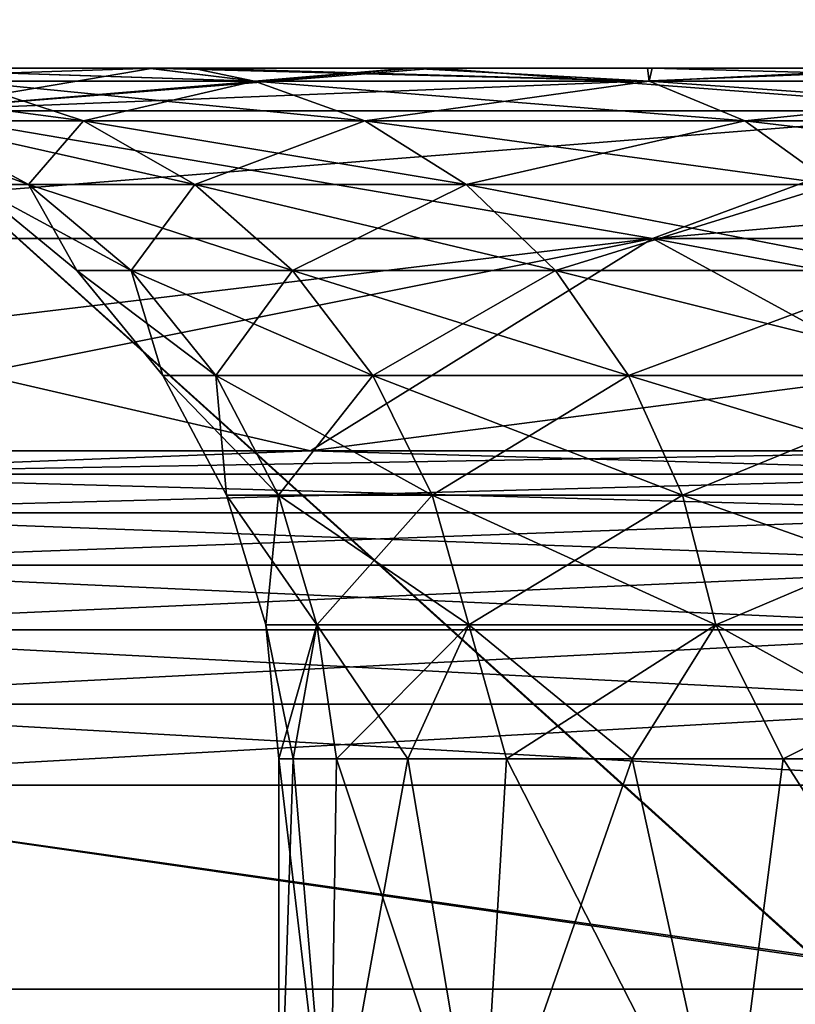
# Model space of a CAD drawing. Header units: millimetres. Extents: x -6.5 to 6.5, y -3 to 1.2.
# Tile 13 of 43: x -1.413 to -1.076, y -0.007 to 0.421. Entities that reach past the tile are written whole.
import ezdxf

# ---------------------------------------------------------------- set-up
doc = ezdxf.new("R2010")
doc.units = ezdxf.units.MM
doc.header["$LTSCALE"] = 65.185185
for name, color, linetype in [('1', 7, 'CONTINUOUS'), ('2', 7, 'CONTINUOUS'), ('3', 7, 'CONTINUOUS'), ('37', 7, 'CONTINUOUS'), ('38', 7, 'CONTINUOUS'), ('39', 7, 'CONTINUOUS'), ('4', 7, 'CONTINUOUS'), ('40', 7, 'CONTINUOUS'), ('41', 7, 'CONTINUOUS'), ('42', 7, 'CONTINUOUS'), ('43', 7, 'CONTINUOUS'), ('44', 7, 'CONTINUOUS'), ('45', 7, 'CONTINUOUS'), ('7', 7, 'CONTINUOUS')]:
    doc.layers.add(name, color=color, linetype=linetype)

msp = doc.modelspace()

# ---------------------------------------------------------------- linework, layer by layer
at = {"layer": '1', "linetype": 'Continuous'}
for points in [[(-0.97356, 0, -5.47043), (-1.58679, 0.08859, -5.30024), (-1.60629, 0, -5.31891), (-0.97356, 0, -5.47043)], [(-0.96074, 0.08859, -5.44862), (-1.58679, 0.08859, -5.30024), (-0.97356, 0, -5.47043), (-0.96074, 0.08859, -5.44862)]]:
    msp.add_3dface(points, dxfattribs=at)
at = {"layer": '2', "linetype": 'Continuous'}
for points in [[(-0.96704, 0, 5.47159), (-1.59999, 0, 5.32081), (-1.58679, 0.08859, 5.30024), (-0.96704, 0, 5.47159)], [(-0.96074, 0.08859, 5.44862), (-0.96704, 0, 5.47159), (-1.58679, 0.08859, 5.30024), (-0.96074, 0.08859, 5.44862)]]:
    msp.add_3dface(points, dxfattribs=at)
at = {"layer": '3', "linetype": 'Continuous'}
for points in [[(-2.16084, 0, 6.13028), (-1.59999, 0, 5.32081), (-1.29499, 0, 6.12165), (-2.16084, 0, 6.13028)], [(-2.16084, 0, 6.13028), (-1.29499, 0, 6.12165), (-1.74073, 0, 6.26251), (-2.16084, 0, 6.13028)], [(-1.2007, 0, -5.52999), (-1.60629, 0, -5.31891), (-1.93321, 0, -5.52999), (-1.2007, 0, -5.52999)], [(-1.2007, 0, -5.52999), (-1.93321, 0, -5.52999), (-1.74003, 0, -6.2627), (-1.2007, 0, -5.52999)], [(-1.74073, 0, 6.26251), (-1.29499, 0, 6.12165), (-1.05249, 0, 6.41422), (-1.74073, 0, 6.26251)], [(-1.05178, 0, -6.41434), (-1.2007, 0, -5.52999), (-1.74003, 0, -6.2627), (-1.05178, 0, -6.41434)], [(-0.97356, 0, -5.47043), (-1.60629, 0, -5.31891), (-1.2007, 0, -5.52999), (-0.97356, 0, -5.47043)], [(-1.59999, 0, 5.32081), (-0.96704, 0, 5.47159), (-1.29499, 0, 6.12165), (-1.59999, 0, 5.32081)], [(-1.29499, 0, 6.12165), (-0.96704, 0, 5.47159), (-0.43165, 0, 6.12165), (-1.29499, 0, 6.12165)], [(-1.29499, 0, 6.12165), (-0.43165, 0, 6.12165), (-1.05249, 0, 6.41422), (-1.29499, 0, 6.12165)], [(-0.46917, 0, -5.53639), (-0.97356, 0, -5.47043), (-1.2007, 0, -5.52999), (-0.46917, 0, -5.53639)], [(-0.46917, 0, -5.53639), (-1.2007, 0, -5.52999), (-1.05178, 0, -6.41434), (-0.46917, 0, -5.53639)]]:
    msp.add_3dface(points, dxfattribs=at)
at = {"layer": '37', "linetype": 'Continuous'}
for points in [[(-1.59899, 0.2337, 5.13133), (-1.28625, 0.2337, 5.21851), (-1.55189, 0.22361, 5.18367), (-1.59899, 0.2337, 5.13133)], [(-1.28625, 0.2337, 5.21851), (-0.96882, 0.2337, 5.28665), (-1.55189, 0.22361, 5.18367), (-1.28625, 0.2337, 5.21851)], [(-1.55189, 0.22361, 5.18367), (-0.96882, 0.2337, 5.28665), (-0.93961, 0.22361, 5.32879), (-1.55189, 0.22361, 5.18367)], [(-1.55189, 0.22361, 5.18367), (-0.93961, 0.22361, 5.32879), (-1.56158, 0.20686, 5.21605), (-1.55189, 0.22361, 5.18367)], [(-1.56158, 0.20686, 5.21605), (-0.93961, 0.22361, 5.32879), (-0.94548, 0.20686, 5.36207), (-1.56158, 0.20686, 5.21605)], [(-1.56158, 0.20686, 5.21605), (-0.94548, 0.20686, 5.36207), (-1.5702, 0.18407, 5.24484), (-1.56158, 0.20686, 5.21605)], [(-1.5702, 0.18407, 5.24484), (-0.94548, 0.20686, 5.36207), (-0.9507, 0.18407, 5.39166), (-1.5702, 0.18407, 5.24484)], [(-1.5702, 0.18407, 5.24484), (-0.9507, 0.18407, 5.39166), (-1.57744, 0.15604, 5.26901), (-1.5702, 0.18407, 5.24484)], [(-1.57744, 0.15604, 5.26901), (-0.9507, 0.18407, 5.39166), (-0.95508, 0.15604, 5.41652), (-1.57744, 0.15604, 5.26901)], [(-1.57744, 0.15604, 5.26901), (-0.95508, 0.15604, 5.41652), (-1.58304, 0.12377, 5.28772), (-1.57744, 0.15604, 5.26901)], [(-1.58304, 0.12377, 5.28772), (-0.95508, 0.15604, 5.41652), (-0.95847, 0.12377, 5.43574), (-1.58304, 0.12377, 5.28772)], [(-0.96074, 0.08859, 5.44862), (-1.58679, 0.08859, 5.30024), (-0.95847, 0.12377, 5.43574), (-0.96074, 0.08859, 5.44862)], [(-1.58679, 0.08859, 5.30024), (-1.58304, 0.12377, 5.28772), (-0.95847, 0.12377, 5.43574), (-1.58679, 0.08859, 5.30024)]]:
    msp.add_3dface(points, dxfattribs=at)
at = {"layer": '38', "linetype": 'Continuous'}
for points in [[(-1.46374, 0.38148, 3.85957), (-1.91829, 0.38148, 3.65499), (-1.35459, 0.4, 3.22721), (-1.46374, 0.38148, 3.85957)], [(-1.35459, 0.4, 3.22721), (-1.91829, 0.38148, 3.65499), (-1.47413, 0.4, 3.17435), (-1.35459, 0.4, 3.22721)], [(-0.98785, 0.38148, 4.00786), (-1.46374, 0.38148, 3.85957), (-1.00148, 0.4, 3.35354), (-0.98785, 0.38148, 4.00786)], [(-1.00148, 0.4, 3.35354), (-1.46374, 0.38148, 3.85957), (-1.24097, 0.4, 3.27261), (-1.00148, 0.4, 3.35354)], [(-1.24097, 0.4, 3.27261), (-1.46374, 0.38148, 3.85957), (-1.35459, 0.4, 3.22721), (-1.24097, 0.4, 3.27261)], [(-1.13772, 0.32591, 4.61591), (-1.68581, 0.32591, 4.44512), (-0.98785, 0.38148, 4.00786), (-1.13772, 0.32591, 4.61591)], [(-0.98785, 0.38148, 4.00786), (-1.68581, 0.32591, 4.44512), (-1.46374, 0.38148, 3.85957), (-0.98785, 0.38148, 4.00786)], [(-0.57304, 0.32591, 4.71939), (-1.13772, 0.32591, 4.61591), (-0.49755, 0.38148, 4.09771), (-0.57304, 0.32591, 4.71939)], [(-0.49755, 0.38148, 4.09771), (-1.13772, 0.32591, 4.61591), (-0.98785, 0.38148, 4.00786), (-0.49755, 0.38148, 4.09771)], [(-1.59899, 0.2337, 5.13133), (-1.90589, 0.2337, 5.02542), (-1.13772, 0.32591, 4.61591), (-1.59899, 0.2337, 5.13133)], [(-1.13772, 0.32591, 4.61591), (-1.90589, 0.2337, 5.02542), (-1.68581, 0.32591, 4.44512), (-1.13772, 0.32591, 4.61591)], [(-1.28625, 0.2337, 5.21851), (-1.59899, 0.2337, 5.13133), (-1.13772, 0.32591, 4.61591), (-1.28625, 0.2337, 5.21851)], [(-0.96882, 0.2337, 5.28665), (-1.28625, 0.2337, 5.21851), (-0.57304, 0.32591, 4.71939), (-0.96882, 0.2337, 5.28665)], [(-0.57304, 0.32591, 4.71939), (-1.28625, 0.2337, 5.21851), (-1.13772, 0.32591, 4.61591), (-0.57304, 0.32591, 4.71939)]]:
    msp.add_3dface(points, dxfattribs=at)
at = {"layer": '39', "linetype": 'Continuous'}
for points in [[(-1.35459, 0.4, -3.2272), (-1.46494, 0.4, -3.1786), (-1.46374, 0.38148, -3.85957), (-1.35459, 0.4, -3.2272)], [(-1.23164, 0.4, -3.27613), (-1.35459, 0.4, -3.2272), (-1.46374, 0.38148, -3.85957), (-1.23164, 0.4, -3.27613)], [(-0.98785, 0.38148, -4.00786), (-1.23164, 0.4, -3.27613), (-1.46374, 0.38148, -3.85957), (-0.98785, 0.38148, -4.00786)], [(-0.99207, 0.4, -3.35634), (-1.23164, 0.4, -3.27613), (-0.98785, 0.38148, -4.00786), (-0.99207, 0.4, -3.35634)], [(-1.68581, 0.32591, -4.44512), (-1.13772, 0.32591, -4.61591), (-1.46374, 0.38148, -3.85957), (-1.68581, 0.32591, -4.44512)], [(-1.13772, 0.32591, -4.61591), (-0.98785, 0.38148, -4.00786), (-1.46374, 0.38148, -3.85957), (-1.13772, 0.32591, -4.61591)], [(-1.13772, 0.32591, -4.61591), (-0.57304, 0.32591, -4.71939), (-0.98785, 0.38148, -4.00786), (-1.13772, 0.32591, -4.61591)], [(-1.59899, 0.2337, -5.13133), (-1.28625, 0.2337, -5.21851), (-1.68581, 0.32591, -4.44512), (-1.59899, 0.2337, -5.13133)], [(-1.68581, 0.32591, -4.44512), (-1.28625, 0.2337, -5.21851), (-1.13772, 0.32591, -4.61591), (-1.68581, 0.32591, -4.44512)], [(-1.28625, 0.2337, -5.21851), (-0.96882, 0.2337, -5.28665), (-1.13772, 0.32591, -4.61591), (-1.28625, 0.2337, -5.21851)], [(-0.96882, 0.2337, -5.28665), (-0.64785, 0.2337, -5.3355), (-1.13772, 0.32591, -4.61591), (-0.96882, 0.2337, -5.28665)], [(-1.13772, 0.32591, -4.61591), (-0.64785, 0.2337, -5.3355), (-0.57304, 0.32591, -4.71939), (-1.13772, 0.32591, -4.61591)]]:
    msp.add_3dface(points, dxfattribs=at)
at = {"layer": '4', "linetype": 'Continuous'}
for points in [[(-1.05178, 0, -6.41434), (-1.74003, 0, -6.2627), (-1.72472, 0.60714, -6.21189), (-1.05178, 0, -6.41434)], [(-1.04299, 0.60714, -6.36195), (-1.05178, 0, -6.41434), (-1.72472, 0.60714, -6.21189), (-1.04299, 0.60714, -6.36195)]]:
    msp.add_3dface(points, dxfattribs=at)
at = {"layer": '40', "linetype": 'Continuous'}
for points in [[(-1.28625, 0.2337, -5.21851), (-1.59899, 0.2337, -5.13133), (-1.55189, 0.22361, -5.18367), (-1.28625, 0.2337, -5.21851)], [(-0.93961, 0.22361, -5.32879), (-1.28625, 0.2337, -5.21851), (-1.55189, 0.22361, -5.18367), (-0.93961, 0.22361, -5.32879)], [(-0.96882, 0.2337, -5.28665), (-1.28625, 0.2337, -5.21851), (-0.93961, 0.22361, -5.32879), (-0.96882, 0.2337, -5.28665)], [(-1.55189, 0.22361, -5.18367), (-1.56158, 0.20686, -5.21605), (-0.94548, 0.20686, -5.36207), (-1.55189, 0.22361, -5.18367)], [(-0.93961, 0.22361, -5.32879), (-1.55189, 0.22361, -5.18367), (-0.94548, 0.20686, -5.36207), (-0.93961, 0.22361, -5.32879)], [(-1.5702, 0.18407, -5.24484), (-0.9507, 0.18407, -5.39166), (-1.56158, 0.20686, -5.21605), (-1.5702, 0.18407, -5.24484)], [(-1.56158, 0.20686, -5.21605), (-0.9507, 0.18407, -5.39166), (-0.94548, 0.20686, -5.36207), (-1.56158, 0.20686, -5.21605)], [(-1.57744, 0.15604, -5.26901), (-0.95508, 0.15604, -5.41652), (-1.5702, 0.18407, -5.24484), (-1.57744, 0.15604, -5.26901)], [(-1.5702, 0.18407, -5.24484), (-0.95508, 0.15604, -5.41652), (-0.9507, 0.18407, -5.39166), (-1.5702, 0.18407, -5.24484)], [(-1.58304, 0.12377, -5.28772), (-0.95847, 0.12377, -5.43574), (-1.57744, 0.15604, -5.26901), (-1.58304, 0.12377, -5.28772)], [(-1.57744, 0.15604, -5.26901), (-0.95847, 0.12377, -5.43574), (-0.95508, 0.15604, -5.41652), (-1.57744, 0.15604, -5.26901)], [(-1.58679, 0.08859, -5.30024), (-0.96074, 0.08859, -5.44862), (-1.58304, 0.12377, -5.28772), (-1.58679, 0.08859, -5.30024)], [(-1.58304, 0.12377, -5.28772), (-0.96074, 0.08859, -5.44862), (-0.95847, 0.12377, -5.43574), (-1.58304, 0.12377, -5.28772)]]:
    msp.add_3dface(points, dxfattribs=at)
at = {"layer": '41', "linetype": 'Continuous'}
for points in [[(-2.32522, 0.4, -2.61579), (-2.31199, 0.4, -2.62756), (-1.35388, 0.4, -2.43139), (-2.32522, 0.4, -2.61579)], [(-2.32522, 0.4, -2.61579), (-1.35388, 0.4, -2.43139), (-2.32485, 0.4, -1.74345), (-2.32522, 0.4, -2.61579)], [(-1.35388, 0.4, 2.43124), (-2.31969, 0.4, 2.62076), (-2.32485, 0.4, 1.74395), (-1.35388, 0.4, 2.43124)], [(-1.35693, 0.4, 0.84453), (-1.35388, 0.4, 1.63746), (-2.32485, 0.4, 0.8721), (-1.35693, 0.4, 0.84453)], [(-1.48411, 0.4, 0.59787), (-1.35693, 0.4, 0.84453), (-2.32485, 0.4, 0.00025), (-1.48411, 0.4, 0.59787)], [(-2.32485, 0.4, 0.00025), (-1.35693, 0.4, 0.84453), (-2.32485, 0.4, 0.8721), (-2.32485, 0.4, 0.00025)], [(-1.35388, 0.4, 1.63746), (-1.35388, 0.4, 2.43124), (-2.32485, 0.4, 1.74395), (-1.35388, 0.4, 1.63746)], [(-2.32485, 0.4, 0.8721), (-1.35388, 0.4, 1.63746), (-2.32485, 0.4, 1.74395), (-2.32485, 0.4, 0.8721)], [(-1.35672, 0.4, -0.84488), (-1.48481, 0.4, -0.59614), (-2.32485, 0.4, -0.8716), (-1.35672, 0.4, -0.84488)], [(-1.35388, 0.4, -1.63775), (-1.35672, 0.4, -0.84488), (-2.32485, 0.4, -0.8716), (-1.35388, 0.4, -1.63775)], [(-1.35388, 0.4, -2.43139), (-1.35388, 0.4, -1.63775), (-2.32485, 0.4, -1.74345), (-1.35388, 0.4, -2.43139)], [(-2.32485, 0.4, -1.74345), (-1.35388, 0.4, -1.63775), (-2.32485, 0.4, -0.8716), (-2.32485, 0.4, -1.74345)], [(-1.35459, 0.4, 3.22721), (-2.12413, 0.4, 2.78175), (-2.31969, 0.4, 2.62076), (-1.35459, 0.4, 3.22721)], [(-1.35459, 0.4, 3.22721), (-2.31969, 0.4, 2.62076), (-1.35388, 0.4, 2.43124), (-1.35459, 0.4, 3.22721)], [(-2.31199, 0.4, -2.62756), (-2.11595, 0.4, -2.78797), (-1.35388, 0.4, -2.43139), (-2.31199, 0.4, -2.62756)], [(-1.35459, 0.4, 3.22721), (-1.91645, 0.4, 2.9286), (-2.12413, 0.4, 2.78175), (-1.35459, 0.4, 3.22721)], [(-2.11595, 0.4, -2.78797), (-1.90781, 0.4, -2.93422), (-1.35388, 0.4, -2.43139), (-2.11595, 0.4, -2.78797)], [(-1.35459, 0.4, 3.22721), (-1.69997, 0.4, 3.05939), (-1.91645, 0.4, 2.9286), (-1.35459, 0.4, 3.22721)], [(-1.90781, 0.4, -2.93422), (-1.69099, 0.4, -3.06435), (-1.35388, 0.4, -2.43139), (-1.90781, 0.4, -2.93422)], [(-1.35459, 0.4, 3.22721), (-1.47413, 0.4, 3.17435), (-1.69997, 0.4, 3.05939), (-1.35459, 0.4, 3.22721)], [(-1.69099, 0.4, -3.06435), (-1.46494, 0.4, -3.1786), (-1.35388, 0.4, -2.43139), (-1.69099, 0.4, -3.06435)], [(-1.46494, 0.4, -3.1786), (-1.35459, 0.4, -3.2272), (-1.35388, 0.4, -2.43139), (-1.46494, 0.4, -3.1786)], [(-1.35693, 0.4, 0.84453), (-1.33637, 0.4, 0.87674), (-1.35388, 0.4, 1.63746), (-1.35693, 0.4, 0.84453)], [(-1.35672, 0.4, -0.84488), (-1.35388, 0.4, -1.63775), (-1.33773, 0.4, -0.8747), (-1.35672, 0.4, -0.84488)], [(-0.38322, 0.4, 3.47886), (-1.24097, 0.4, 3.27261), (-1.35459, 0.4, 3.22721), (-0.38322, 0.4, 3.47886)], [(-0.38322, 0.4, 3.47886), (-1.35459, 0.4, 3.22721), (-0.38291, 0.4, 2.51185), (-0.38322, 0.4, 3.47886)], [(-0.38291, 0.4, 2.51185), (-1.35459, 0.4, 3.22721), (-1.35388, 0.4, 2.43124), (-0.38291, 0.4, 2.51185)], [(-1.35459, 0.4, -3.2272), (-1.23164, 0.4, -3.27613), (-0.38291, 0.4, -2.51193), (-1.35459, 0.4, -3.2272)], [(-1.35388, 0.4, -2.43139), (-1.35459, 0.4, -3.2272), (-0.38291, 0.4, -2.51193), (-1.35388, 0.4, -2.43139)], [(-0.38525, 0.4, 1.55212), (-0.38291, 0.4, 2.51185), (-1.35388, 0.4, 1.63746), (-0.38525, 0.4, 1.55212)], [(-0.61559, 0.4, 1.47684), (-0.38525, 0.4, 1.55212), (-1.35388, 0.4, 1.63746), (-0.61559, 0.4, 1.47684)], [(-1.35388, 0.4, 1.63746), (-0.38291, 0.4, 2.51185), (-1.35388, 0.4, 2.43124), (-1.35388, 0.4, 1.63746)], [(-0.75693, 0.4, 1.40904), (-0.61559, 0.4, 1.47684), (-1.35388, 0.4, 1.63746), (-0.75693, 0.4, 1.40904)], [(-0.89362, 0.4, 1.32609), (-0.75693, 0.4, 1.40904), (-1.35388, 0.4, 1.63746), (-0.89362, 0.4, 1.32609)], [(-1.02186, 0.4, 1.23053), (-0.89362, 0.4, 1.32609), (-1.35388, 0.4, 1.63746), (-1.02186, 0.4, 1.23053)], [(-1.13783, 0.4, 1.12487), (-1.02186, 0.4, 1.23053), (-1.35388, 0.4, 1.63746), (-1.13783, 0.4, 1.12487)], [(-1.24217, 0.4, 1.00709), (-1.13783, 0.4, 1.12487), (-1.35388, 0.4, 1.63746), (-1.24217, 0.4, 1.00709)], [(-1.33637, 0.4, 0.87674), (-1.24217, 0.4, 1.00709), (-1.35388, 0.4, 1.63746), (-1.33637, 0.4, 0.87674)], [(-1.35388, 0.4, -1.63775), (-1.35388, 0.4, -2.43139), (-0.38519, 0.4, -1.55214), (-1.35388, 0.4, -1.63775)], [(-1.33773, 0.4, -0.8747), (-1.35388, 0.4, -1.63775), (-1.24388, 0.4, -1.00502), (-1.33773, 0.4, -0.8747)], [(-1.24388, 0.4, -1.00502), (-1.35388, 0.4, -1.63775), (-1.13981, 0.4, -1.12286), (-1.24388, 0.4, -1.00502)], [(-1.13981, 0.4, -1.12286), (-1.35388, 0.4, -1.63775), (-1.02401, 0.4, -1.22869), (-1.13981, 0.4, -1.12286)], [(-1.02401, 0.4, -1.22869), (-1.35388, 0.4, -1.63775), (-0.89587, 0.4, -1.32451), (-1.02401, 0.4, -1.22869)], [(-0.89587, 0.4, -1.32451), (-1.35388, 0.4, -1.63775), (-0.75925, 0.4, -1.40776), (-0.89587, 0.4, -1.32451)], [(-0.75925, 0.4, -1.40776), (-1.35388, 0.4, -1.63775), (-0.61797, 0.4, -1.47584), (-0.75925, 0.4, -1.40776)], [(-0.61797, 0.4, -1.47584), (-1.35388, 0.4, -1.63775), (-0.38519, 0.4, -1.55214), (-0.61797, 0.4, -1.47584)], [(-0.38519, 0.4, -1.55214), (-1.35388, 0.4, -2.43139), (-0.38291, 0.4, -2.51193), (-0.38519, 0.4, -1.55214)], [(-0.38322, 0.4, 3.47886), (-1.00148, 0.4, 3.35354), (-1.24097, 0.4, 3.27261), (-0.38322, 0.4, 3.47886)], [(-1.23164, 0.4, -3.27613), (-0.99207, 0.4, -3.35634), (-0.38291, 0.4, -2.51193), (-1.23164, 0.4, -3.27613)]]:
    msp.add_3dface(points, dxfattribs=at)
at = {"layer": '42', "linetype": 'Continuous'}
for points in [[(-1.48481, 0.4, -0.59614), (-1.35672, 0.4, -0.84488), (-1.31059, 0.39424, -0.81148), (-1.48481, 0.4, -0.59614)], [(-1.43738, 0.39424, -0.55684), (-1.48481, 0.4, -0.59614), (-1.31059, 0.39424, -0.81148), (-1.43738, 0.39424, -0.55684)], [(-1.35672, 0.4, -0.84488), (-1.33773, 0.4, -0.8747), (-1.31059, 0.39424, -0.81148), (-1.35672, 0.4, -0.84488)], [(-1.33773, 0.4, -0.8747), (-1.24388, 0.4, -1.00502), (-1.31059, 0.39424, -0.81148), (-1.33773, 0.4, -0.8747)], [(-1.31059, 0.39424, -0.81148), (-1.24388, 0.4, -1.00502), (-1.13916, 0.39424, -1.03848), (-1.31059, 0.39424, -0.81148)], [(-1.24388, 0.4, -1.00502), (-1.13981, 0.4, -1.12286), (-1.13916, 0.39424, -1.03848), (-1.24388, 0.4, -1.00502)], [(-1.13981, 0.4, -1.12286), (-1.02401, 0.4, -1.22869), (-1.13916, 0.39424, -1.03848), (-1.13981, 0.4, -1.12286)], [(-1.13916, 0.39424, -1.03848), (-1.02401, 0.4, -1.22869), (-0.92894, 0.39424, -1.23012), (-1.13916, 0.39424, -1.03848)], [(-1.45985, 0.37714, -0.27289), (-1.43738, 0.39424, -0.55684), (-1.38485, 0.37714, -0.53649), (-1.45985, 0.37714, -0.27289)], [(-1.43738, 0.39424, -0.55684), (-1.31059, 0.39424, -0.81148), (-1.38485, 0.37714, -0.53649), (-1.43738, 0.39424, -0.55684)], [(-1.38485, 0.37714, -0.53649), (-1.31059, 0.39424, -0.81148), (-1.26269, 0.37714, -0.78183), (-1.38485, 0.37714, -0.53649)], [(-1.31059, 0.39424, -0.81148), (-1.13916, 0.39424, -1.03848), (-1.26269, 0.37714, -0.78183), (-1.31059, 0.39424, -0.81148)], [(-1.26269, 0.37714, -0.78183), (-1.13916, 0.39424, -1.03848), (-1.09753, 0.37714, -1.00053), (-1.26269, 0.37714, -0.78183)], [(-1.13916, 0.39424, -1.03848), (-0.92894, 0.39424, -1.23012), (-1.09753, 0.37714, -1.00053), (-1.13916, 0.39424, -1.03848)], [(-1.09753, 0.37714, -1.00053), (-0.92894, 0.39424, -1.23012), (-0.895, 0.37714, -1.18517), (-1.09753, 0.37714, -1.00053)], [(-1.45985, 0.37714, -0.27289), (-1.38485, 0.37714, -0.53649), (-1.40883, 0.34938, -0.26336), (-1.45985, 0.37714, -0.27289)], [(-1.43323, 0.34938, 0), (-1.45985, 0.37714, -0.27289), (-1.40883, 0.34938, -0.26336), (-1.43323, 0.34938, 0)], [(-1.40883, 0.34938, -0.26336), (-1.38485, 0.37714, -0.53649), (-1.33645, 0.34938, -0.51774), (-1.40883, 0.34938, -0.26336)], [(-1.38485, 0.37714, -0.53649), (-1.26269, 0.37714, -0.78183), (-1.33645, 0.34938, -0.51774), (-1.38485, 0.37714, -0.53649)], [(-1.33645, 0.34938, -0.51774), (-1.26269, 0.37714, -0.78183), (-1.21856, 0.34938, -0.7545), (-1.33645, 0.34938, -0.51774)], [(-1.26269, 0.37714, -0.78183), (-1.09753, 0.37714, -1.00053), (-1.21856, 0.34938, -0.7545), (-1.26269, 0.37714, -0.78183)], [(-1.21856, 0.34938, -0.7545), (-1.09753, 0.37714, -1.00053), (-1.05917, 0.34938, -0.96556), (-1.21856, 0.34938, -0.7545)], [(-1.09753, 0.37714, -1.00053), (-0.895, 0.37714, -1.18517), (-1.05917, 0.34938, -0.96556), (-1.09753, 0.37714, -1.00053)], [(-1.43323, 0.34938, 0), (-1.40883, 0.34938, -0.26336), (-1.38774, 0.31201, 0), (-1.43323, 0.34938, 0)], [(-1.40883, 0.34938, -0.26336), (-1.33645, 0.34938, -0.51774), (-1.36411, 0.31201, -0.255), (-1.40883, 0.34938, -0.26336)], [(-1.38774, 0.31201, 0), (-1.40883, 0.34938, -0.26336), (-1.36411, 0.31201, -0.255), (-1.38774, 0.31201, 0)], [(-1.36411, 0.31201, -0.255), (-1.33645, 0.34938, -0.51774), (-1.29403, 0.31201, -0.50131), (-1.36411, 0.31201, -0.255)], [(-1.33645, 0.34938, -0.51774), (-1.21856, 0.34938, -0.7545), (-1.29403, 0.31201, -0.50131), (-1.33645, 0.34938, -0.51774)], [(-1.29403, 0.31201, -0.50131), (-1.21856, 0.34938, -0.7545), (-1.17988, 0.31201, -0.73055), (-1.29403, 0.31201, -0.50131)], [(-1.21856, 0.34938, -0.7545), (-1.05917, 0.34938, -0.96556), (-1.17988, 0.31201, -0.73055), (-1.21856, 0.34938, -0.7545)], [(-1.17988, 0.31201, -0.73055), (-1.05917, 0.34938, -0.96556), (-1.02555, 0.31201, -0.93492), (-1.17988, 0.31201, -0.73055)], [(-1.38774, 0.31201, 0), (-1.36411, 0.31201, -0.255), (-1.35043, 0.26648, 0), (-1.38774, 0.31201, 0)], [(-1.36411, 0.31201, -0.255), (-1.29403, 0.31201, -0.50131), (-1.32743, 0.26648, -0.24814), (-1.36411, 0.31201, -0.255)], [(-1.35043, 0.26648, 0), (-1.36411, 0.31201, -0.255), (-1.32743, 0.26648, -0.24814), (-1.35043, 0.26648, 0)], [(-1.32743, 0.26648, -0.24814), (-1.29403, 0.31201, -0.50131), (-1.25924, 0.26648, -0.48783), (-1.32743, 0.26648, -0.24814)], [(-1.29403, 0.31201, -0.50131), (-1.17988, 0.31201, -0.73055), (-1.25924, 0.26648, -0.48783), (-1.29403, 0.31201, -0.50131)], [(-1.25924, 0.26648, -0.48783), (-1.17988, 0.31201, -0.73055), (-1.14816, 0.26648, -0.71091), (-1.25924, 0.26648, -0.48783)], [(-1.17988, 0.31201, -0.73055), (-1.02555, 0.31201, -0.93492), (-1.14816, 0.26648, -0.71091), (-1.17988, 0.31201, -0.73055)], [(-1.14816, 0.26648, -0.71091), (-1.02555, 0.31201, -0.93492), (-0.99798, 0.26648, -0.90978), (-1.14816, 0.26648, -0.71091)], [(-1.35043, 0.26648, 0), (-1.32743, 0.26648, -0.24814), (-1.32272, 0.21453, 0), (-1.35043, 0.26648, 0)], [(-1.32743, 0.26648, -0.24814), (-1.25924, 0.26648, -0.48783), (-1.3002, 0.21453, -0.24305), (-1.32743, 0.26648, -0.24814)], [(-1.32272, 0.21453, 0), (-1.32743, 0.26648, -0.24814), (-1.3002, 0.21453, -0.24305), (-1.32272, 0.21453, 0)], [(-1.3002, 0.21453, -0.24305), (-1.25924, 0.26648, -0.48783), (-1.2334, 0.21453, -0.47782), (-1.3002, 0.21453, -0.24305)], [(-1.25924, 0.26648, -0.48783), (-1.14816, 0.26648, -0.71091), (-1.2334, 0.21453, -0.47782), (-1.25924, 0.26648, -0.48783)], [(-1.2334, 0.21453, -0.47782), (-1.14816, 0.26648, -0.71091), (-1.1246, 0.21453, -0.69632), (-1.2334, 0.21453, -0.47782)], [(-1.14816, 0.26648, -0.71091), (-0.99798, 0.26648, -0.90978), (-1.1246, 0.21453, -0.69632), (-1.14816, 0.26648, -0.71091)], [(-1.1246, 0.21453, -0.69632), (-0.99798, 0.26648, -0.90978), (-0.9775, 0.21453, -0.89111), (-1.1246, 0.21453, -0.69632)], [(-1.32272, 0.21453, 0), (-1.3002, 0.21453, -0.24305), (-1.3057, 0.15818, 0), (-1.32272, 0.21453, 0)], [(-1.3057, 0.15818, 0), (-1.3002, 0.21453, -0.24305), (-1.28346, 0.15818, -0.23992), (-1.3057, 0.15818, 0)], [(-1.3002, 0.21453, -0.24305), (-1.2334, 0.21453, -0.47782), (-1.28346, 0.15818, -0.23992), (-1.3002, 0.21453, -0.24305)], [(-1.28346, 0.15818, -0.23992), (-1.2334, 0.21453, -0.47782), (-1.21752, 0.15818, -0.47167), (-1.28346, 0.15818, -0.23992)], [(-1.2334, 0.21453, -0.47782), (-1.1246, 0.21453, -0.69632), (-1.21752, 0.15818, -0.47167), (-1.2334, 0.21453, -0.47782)], [(-1.21752, 0.15818, -0.47167), (-1.1246, 0.21453, -0.69632), (-1.11012, 0.15818, -0.68736), (-1.21752, 0.15818, -0.47167)], [(-1.1246, 0.21453, -0.69632), (-0.9775, 0.21453, -0.89111), (-1.11012, 0.15818, -0.68736), (-1.1246, 0.21453, -0.69632)], [(-1.11012, 0.15818, -0.68736), (-0.9775, 0.21453, -0.89111), (-0.96492, 0.15818, -0.87964), (-1.11012, 0.15818, -0.68736)], [(-1.3057, 0.15818, 0), (-1.28346, 0.15818, -0.23992), (-1.3, 0.1), (-1.3057, 0.15818, 0)], [(-1.3, 0.1), (-1.28346, 0.15818, -0.23992), (-1.29374, 0.1, -0.12742), (-1.3, 0.1)], [(-1.29374, 0.1, -0.12742), (-1.28346, 0.15818, -0.23992), (-1.27502, 0.1, -0.25362), (-1.29374, 0.1, -0.12742)], [(-1.28346, 0.15818, -0.23992), (-1.21752, 0.15818, -0.47167), (-1.27502, 0.1, -0.25362), (-1.28346, 0.15818, -0.23992)], [(-1.27502, 0.1, -0.25362), (-1.21752, 0.15818, -0.47167), (-1.24402, 0.1, -0.37737), (-1.27502, 0.1, -0.25362)], [(-1.24402, 0.1, -0.37737), (-1.21752, 0.15818, -0.47167), (-1.20104, 0.1, -0.49749), (-1.24402, 0.1, -0.37737)], [(-1.21752, 0.15818, -0.47167), (-1.11012, 0.15818, -0.68736), (-1.20104, 0.1, -0.49749), (-1.21752, 0.15818, -0.47167)], [(-1.20104, 0.1, -0.49749), (-1.11012, 0.15818, -0.68736), (-1.1465, 0.1, -0.61282), (-1.20104, 0.1, -0.49749)], [(-1.1465, 0.1, -0.61282), (-1.11012, 0.15818, -0.68736), (-1.08091, 0.1, -0.72224), (-1.1465, 0.1, -0.61282)], [(-1.11012, 0.15818, -0.68736), (-0.96492, 0.15818, -0.87964), (-1.08091, 0.1, -0.72224), (-1.11012, 0.15818, -0.68736)], [(-1.08091, 0.1, -0.72224), (-0.96492, 0.15818, -0.87964), (-1.00491, 0.1, -0.82471), (-1.08091, 0.1, -0.72224)]]:
    msp.add_3dface(points, dxfattribs=at)
at = {"layer": '43', "linetype": 'Continuous'}
for points in [[(-1.35693, 0.4, 0.84453), (-1.48411, 0.4, 0.59787), (-1.31059, 0.39424, 0.81148), (-1.35693, 0.4, 0.84453)], [(-1.31059, 0.39424, 0.81148), (-1.48411, 0.4, 0.59787), (-1.43738, 0.39424, 0.55684), (-1.31059, 0.39424, 0.81148)], [(-1.33637, 0.4, 0.87674), (-1.35693, 0.4, 0.84453), (-1.13916, 0.39424, 1.03848), (-1.33637, 0.4, 0.87674)], [(-1.13916, 0.39424, 1.03848), (-1.35693, 0.4, 0.84453), (-1.31059, 0.39424, 0.81148), (-1.13916, 0.39424, 1.03848)], [(-1.24217, 0.4, 1.00709), (-1.33637, 0.4, 0.87674), (-1.13916, 0.39424, 1.03848), (-1.24217, 0.4, 1.00709)], [(-1.13783, 0.4, 1.12487), (-1.24217, 0.4, 1.00709), (-1.13916, 0.39424, 1.03848), (-1.13783, 0.4, 1.12487)], [(-0.92894, 0.39424, 1.23012), (-1.13783, 0.4, 1.12487), (-1.13916, 0.39424, 1.03848), (-0.92894, 0.39424, 1.23012)], [(-1.02186, 0.4, 1.23053), (-1.13783, 0.4, 1.12487), (-0.92894, 0.39424, 1.23012), (-1.02186, 0.4, 1.23053)], [(-1.43738, 0.39424, 0.55684), (-1.51523, 0.39424, 0.28324), (-1.38485, 0.37714, 0.53649), (-1.43738, 0.39424, 0.55684)], [(-1.51523, 0.39424, 0.28324), (-1.45985, 0.37714, 0.27289), (-1.38485, 0.37714, 0.53649), (-1.51523, 0.39424, 0.28324)], [(-1.31059, 0.39424, 0.81148), (-1.43738, 0.39424, 0.55684), (-1.26269, 0.37714, 0.78183), (-1.31059, 0.39424, 0.81148)], [(-1.43738, 0.39424, 0.55684), (-1.38485, 0.37714, 0.53649), (-1.26269, 0.37714, 0.78183), (-1.43738, 0.39424, 0.55684)], [(-1.13916, 0.39424, 1.03848), (-1.31059, 0.39424, 0.81148), (-1.09753, 0.37714, 1.00053), (-1.13916, 0.39424, 1.03848)], [(-1.31059, 0.39424, 0.81148), (-1.26269, 0.37714, 0.78183), (-1.09753, 0.37714, 1.00053), (-1.31059, 0.39424, 0.81148)], [(-0.92894, 0.39424, 1.23012), (-1.13916, 0.39424, 1.03848), (-0.895, 0.37714, 1.18517), (-0.92894, 0.39424, 1.23012)], [(-1.13916, 0.39424, 1.03848), (-1.09753, 0.37714, 1.00053), (-0.895, 0.37714, 1.18517), (-1.13916, 0.39424, 1.03848)], [(-1.48514, 0.37714, 0), (-1.43323, 0.34938, 0), (-1.40883, 0.34938, 0.26336), (-1.48514, 0.37714, 0)], [(-1.48514, 0.37714, 0), (-1.40883, 0.34938, 0.26336), (-1.45985, 0.37714, 0.27289), (-1.48514, 0.37714, 0)], [(-1.40883, 0.34938, 0.26336), (-1.33645, 0.34938, 0.51774), (-1.45985, 0.37714, 0.27289), (-1.40883, 0.34938, 0.26336)], [(-1.45985, 0.37714, 0.27289), (-1.33645, 0.34938, 0.51774), (-1.38485, 0.37714, 0.53649), (-1.45985, 0.37714, 0.27289)], [(-1.33645, 0.34938, 0.51774), (-1.21856, 0.34938, 0.7545), (-1.38485, 0.37714, 0.53649), (-1.33645, 0.34938, 0.51774)], [(-1.38485, 0.37714, 0.53649), (-1.21856, 0.34938, 0.7545), (-1.26269, 0.37714, 0.78183), (-1.38485, 0.37714, 0.53649)], [(-1.21856, 0.34938, 0.7545), (-1.05917, 0.34938, 0.96556), (-1.26269, 0.37714, 0.78183), (-1.21856, 0.34938, 0.7545)], [(-1.26269, 0.37714, 0.78183), (-1.05917, 0.34938, 0.96556), (-1.09753, 0.37714, 1.00053), (-1.26269, 0.37714, 0.78183)], [(-1.05917, 0.34938, 0.96556), (-0.86371, 0.34938, 1.14374), (-1.09753, 0.37714, 1.00053), (-1.05917, 0.34938, 0.96556)], [(-1.09753, 0.37714, 1.00053), (-0.86371, 0.34938, 1.14374), (-0.895, 0.37714, 1.18517), (-1.09753, 0.37714, 1.00053)], [(-1.43323, 0.34938, 0), (-1.38774, 0.31201, 0), (-1.36411, 0.31201, 0.255), (-1.43323, 0.34938, 0)], [(-1.43323, 0.34938, 0), (-1.36411, 0.31201, 0.255), (-1.40883, 0.34938, 0.26336), (-1.43323, 0.34938, 0)], [(-1.36411, 0.31201, 0.255), (-1.29403, 0.31201, 0.50131), (-1.40883, 0.34938, 0.26336), (-1.36411, 0.31201, 0.255)], [(-1.40883, 0.34938, 0.26336), (-1.29403, 0.31201, 0.50131), (-1.33645, 0.34938, 0.51774), (-1.40883, 0.34938, 0.26336)], [(-1.29403, 0.31201, 0.50131), (-1.17988, 0.31201, 0.73055), (-1.33645, 0.34938, 0.51774), (-1.29403, 0.31201, 0.50131)], [(-1.33645, 0.34938, 0.51774), (-1.17988, 0.31201, 0.73055), (-1.21856, 0.34938, 0.7545), (-1.33645, 0.34938, 0.51774)], [(-1.17988, 0.31201, 0.73055), (-1.02555, 0.31201, 0.93492), (-1.21856, 0.34938, 0.7545), (-1.17988, 0.31201, 0.73055)], [(-1.21856, 0.34938, 0.7545), (-1.02555, 0.31201, 0.93492), (-1.05917, 0.34938, 0.96556), (-1.21856, 0.34938, 0.7545)], [(-1.38774, 0.31201, 0), (-1.35043, 0.26648, 0), (-1.32743, 0.26648, 0.24814), (-1.38774, 0.31201, 0)], [(-1.38774, 0.31201, 0), (-1.32743, 0.26648, 0.24814), (-1.36411, 0.31201, 0.255), (-1.38774, 0.31201, 0)], [(-1.32743, 0.26648, 0.24814), (-1.25924, 0.26648, 0.48783), (-1.36411, 0.31201, 0.255), (-1.32743, 0.26648, 0.24814)], [(-1.36411, 0.31201, 0.255), (-1.25924, 0.26648, 0.48783), (-1.29403, 0.31201, 0.50131), (-1.36411, 0.31201, 0.255)], [(-1.25924, 0.26648, 0.48783), (-1.14816, 0.26648, 0.71091), (-1.29403, 0.31201, 0.50131), (-1.25924, 0.26648, 0.48783)], [(-1.29403, 0.31201, 0.50131), (-1.14816, 0.26648, 0.71091), (-1.17988, 0.31201, 0.73055), (-1.29403, 0.31201, 0.50131)], [(-1.14816, 0.26648, 0.71091), (-0.99798, 0.26648, 0.90978), (-1.17988, 0.31201, 0.73055), (-1.14816, 0.26648, 0.71091)], [(-1.17988, 0.31201, 0.73055), (-0.99798, 0.26648, 0.90978), (-1.02555, 0.31201, 0.93492), (-1.17988, 0.31201, 0.73055)], [(-1.35043, 0.26648, 0), (-1.32272, 0.21453, 0), (-1.3002, 0.21453, 0.24305), (-1.35043, 0.26648, 0)], [(-1.35043, 0.26648, 0), (-1.3002, 0.21453, 0.24305), (-1.32743, 0.26648, 0.24814), (-1.35043, 0.26648, 0)], [(-1.3002, 0.21453, 0.24305), (-1.2334, 0.21453, 0.47782), (-1.32743, 0.26648, 0.24814), (-1.3002, 0.21453, 0.24305)], [(-1.32743, 0.26648, 0.24814), (-1.2334, 0.21453, 0.47782), (-1.25924, 0.26648, 0.48783), (-1.32743, 0.26648, 0.24814)], [(-1.2334, 0.21453, 0.47782), (-1.1246, 0.21453, 0.69632), (-1.25924, 0.26648, 0.48783), (-1.2334, 0.21453, 0.47782)], [(-1.25924, 0.26648, 0.48783), (-1.1246, 0.21453, 0.69632), (-1.14816, 0.26648, 0.71091), (-1.25924, 0.26648, 0.48783)], [(-1.1246, 0.21453, 0.69632), (-0.9775, 0.21453, 0.89111), (-1.14816, 0.26648, 0.71091), (-1.1246, 0.21453, 0.69632)], [(-1.14816, 0.26648, 0.71091), (-0.9775, 0.21453, 0.89111), (-0.99798, 0.26648, 0.90978), (-1.14816, 0.26648, 0.71091)], [(-1.32272, 0.21453, 0), (-1.3057, 0.15818, 0), (-1.28346, 0.15818, 0.23992), (-1.32272, 0.21453, 0)], [(-1.32272, 0.21453, 0), (-1.28346, 0.15818, 0.23992), (-1.3002, 0.21453, 0.24305), (-1.32272, 0.21453, 0)], [(-1.28346, 0.15818, 0.23992), (-1.21752, 0.15818, 0.47167), (-1.3002, 0.21453, 0.24305), (-1.28346, 0.15818, 0.23992)], [(-1.3002, 0.21453, 0.24305), (-1.21752, 0.15818, 0.47167), (-1.2334, 0.21453, 0.47782), (-1.3002, 0.21453, 0.24305)], [(-1.21752, 0.15818, 0.47167), (-1.11012, 0.15818, 0.68736), (-1.2334, 0.21453, 0.47782), (-1.21752, 0.15818, 0.47167)], [(-1.2334, 0.21453, 0.47782), (-1.11012, 0.15818, 0.68736), (-1.1246, 0.21453, 0.69632), (-1.2334, 0.21453, 0.47782)], [(-1.11012, 0.15818, 0.68736), (-0.96492, 0.15818, 0.87964), (-1.1246, 0.21453, 0.69632), (-1.11012, 0.15818, 0.68736)], [(-1.1246, 0.21453, 0.69632), (-0.96492, 0.15818, 0.87964), (-0.9775, 0.21453, 0.89111), (-1.1246, 0.21453, 0.69632)], [(-1.3057, 0.15818, 0), (-1.3, 0.1), (-1.29374, 0.1, 0.12742), (-1.3057, 0.15818, 0)], [(-1.3057, 0.15818, 0), (-1.29374, 0.1, 0.12742), (-1.28346, 0.15818, 0.23992), (-1.3057, 0.15818, 0)], [(-1.29374, 0.1, 0.12742), (-1.27502, 0.1, 0.25362), (-1.28346, 0.15818, 0.23992), (-1.29374, 0.1, 0.12742)], [(-1.27502, 0.1, 0.25362), (-1.24402, 0.1, 0.37737), (-1.28346, 0.15818, 0.23992), (-1.27502, 0.1, 0.25362)], [(-1.28346, 0.15818, 0.23992), (-1.24402, 0.1, 0.37737), (-1.21752, 0.15818, 0.47167), (-1.28346, 0.15818, 0.23992)], [(-1.24402, 0.1, 0.37737), (-1.20104, 0.1, 0.49749), (-1.21752, 0.15818, 0.47167), (-1.24402, 0.1, 0.37737)], [(-1.20104, 0.1, 0.49749), (-1.1465, 0.1, 0.61282), (-1.21752, 0.15818, 0.47167), (-1.20104, 0.1, 0.49749)], [(-1.21752, 0.15818, 0.47167), (-1.1465, 0.1, 0.61282), (-1.11012, 0.15818, 0.68736), (-1.21752, 0.15818, 0.47167)], [(-1.1465, 0.1, 0.61282), (-1.08091, 0.1, 0.72224), (-1.11012, 0.15818, 0.68736), (-1.1465, 0.1, 0.61282)], [(-1.08091, 0.1, 0.72224), (-1.00491, 0.1, 0.82471), (-1.11012, 0.15818, 0.68736), (-1.08091, 0.1, 0.72224)], [(-1.11012, 0.15818, 0.68736), (-1.00491, 0.1, 0.82471), (-0.96492, 0.15818, 0.87964), (-1.11012, 0.15818, 0.68736)]]:
    msp.add_3dface(points, dxfattribs=at)
at = {"layer": '44', "linetype": 'Continuous'}
for points in [[(-1.29374, 0.1, 0.12742), (-1.3, 0.1), (-1.27787, -0.08806, 0.23887), (-1.29374, 0.1, 0.12742)], [(-1.27787, -0.08806, 0.23887), (-1.3, 0.1), (-1.3, -0.08806), (-1.27787, -0.08806, 0.23887)], [(-1.27502, 0.1, 0.25362), (-1.29374, 0.1, 0.12742), (-1.27787, -0.08806, 0.23887), (-1.27502, 0.1, 0.25362)], [(-1.21221, -0.08806, 0.46961), (-1.27502, 0.1, 0.25362), (-1.27787, -0.08806, 0.23887), (-1.21221, -0.08806, 0.46961)], [(-1.24402, 0.1, 0.37737), (-1.27502, 0.1, 0.25362), (-1.21221, -0.08806, 0.46961), (-1.24402, 0.1, 0.37737)], [(-1.20104, 0.1, 0.49749), (-1.24402, 0.1, 0.37737), (-1.21221, -0.08806, 0.46961), (-1.20104, 0.1, 0.49749)], [(-1.10528, -0.08806, 0.68436), (-1.20104, 0.1, 0.49749), (-1.21221, -0.08806, 0.46961), (-1.10528, -0.08806, 0.68436)], [(-1.1465, 0.1, 0.61282), (-1.20104, 0.1, 0.49749), (-1.10528, -0.08806, 0.68436), (-1.1465, 0.1, 0.61282)], [(-1.08091, 0.1, 0.72224), (-1.1465, 0.1, 0.61282), (-1.10528, -0.08806, 0.68436), (-1.08091, 0.1, 0.72224)], [(-0.96071, -0.08806, 0.8758), (-1.08091, 0.1, 0.72224), (-1.10528, -0.08806, 0.68436), (-0.96071, -0.08806, 0.8758)], [(-1.00491, 0.1, 0.82471), (-1.08091, 0.1, 0.72224), (-0.96071, -0.08806, 0.8758), (-1.00491, 0.1, 0.82471)]]:
    msp.add_3dface(points, dxfattribs=at)
at = {"layer": '45', "linetype": 'Continuous'}
for points in [[(-1.3, 0.1), (-1.29374, 0.1, -0.12742), (-1.3, -0.08806), (-1.3, 0.1)], [(-1.3, -0.08806), (-1.29374, 0.1, -0.12742), (-1.27787, -0.08806, -0.23887), (-1.3, -0.08806)], [(-1.29374, 0.1, -0.12742), (-1.27502, 0.1, -0.25362), (-1.27787, -0.08806, -0.23887), (-1.29374, 0.1, -0.12742)], [(-1.27502, 0.1, -0.25362), (-1.24402, 0.1, -0.37737), (-1.27787, -0.08806, -0.23887), (-1.27502, 0.1, -0.25362)], [(-1.27787, -0.08806, -0.23887), (-1.24402, 0.1, -0.37737), (-1.21221, -0.08806, -0.46961), (-1.27787, -0.08806, -0.23887)], [(-1.24402, 0.1, -0.37737), (-1.20104, 0.1, -0.49749), (-1.21221, -0.08806, -0.46961), (-1.24402, 0.1, -0.37737)], [(-1.20104, 0.1, -0.49749), (-1.1465, 0.1, -0.61282), (-1.21221, -0.08806, -0.46961), (-1.20104, 0.1, -0.49749)], [(-1.21221, -0.08806, -0.46961), (-1.1465, 0.1, -0.61282), (-1.10528, -0.08806, -0.68436), (-1.21221, -0.08806, -0.46961)], [(-1.1465, 0.1, -0.61282), (-1.08091, 0.1, -0.72224), (-1.10528, -0.08806, -0.68436), (-1.1465, 0.1, -0.61282)], [(-1.08091, 0.1, -0.72224), (-1.00491, 0.1, -0.82471), (-1.10528, -0.08806, -0.68436), (-1.08091, 0.1, -0.72224)], [(-1.10528, -0.08806, -0.68436), (-1.00491, 0.1, -0.82471), (-0.96071, -0.08806, -0.8758), (-1.10528, -0.08806, -0.68436)]]:
    msp.add_3dface(points, dxfattribs=at)
at = {"layer": '7', "linetype": 'Continuous'}
for points in [[(-1.74073, 0, 6.26251), (-1.05249, 0, 6.41422), (-1.72472, 0.60714, 6.21189), (-1.74073, 0, 6.26251)], [(-1.05249, 0, 6.41422), (-1.04299, 0.60714, 6.36195), (-1.72472, 0.60714, 6.21189), (-1.05249, 0, 6.41422)]]:
    msp.add_3dface(points, dxfattribs=at)

doc.saveas('drawing.dxf')
